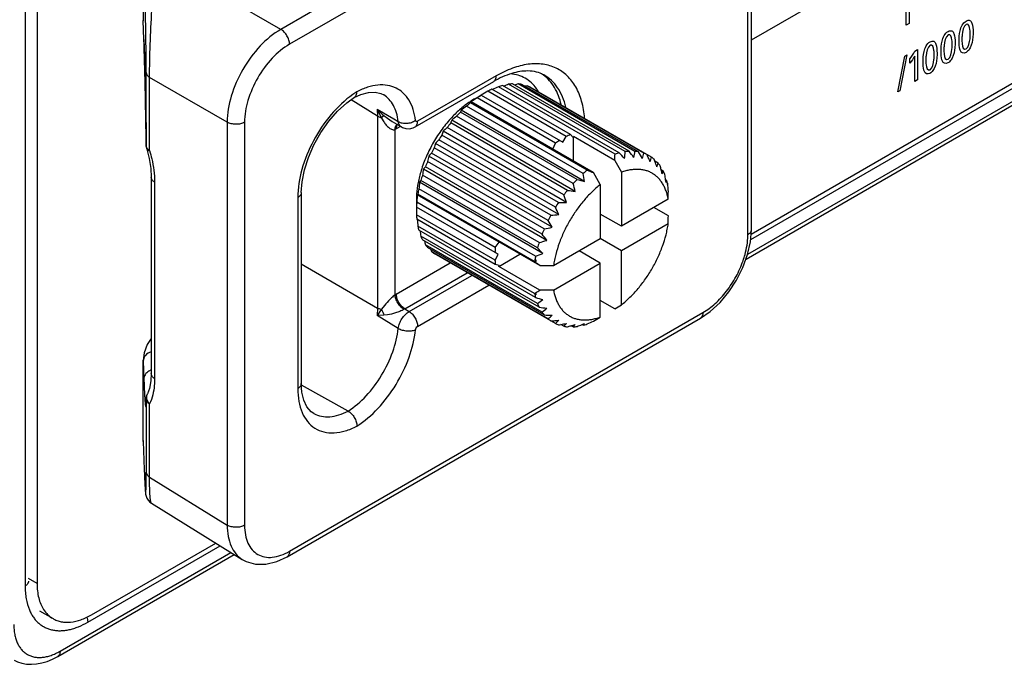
# Model space of a CAD drawing. Header units: inches. Extents: x 0 to 34, y 0 to 22.
# Tile 12 of 128: x 2.2 to 3.1, y 14.4 to 15. Entities that reach past the tile are written whole.
import ezdxf

# ---------------------------------------------------------------- set-up
doc = ezdxf.new("R2010")
doc.units = ezdxf.units.IN
doc.header["$LTSCALE"] = 1.87
doc.header["$MEASUREMENT"] = 0
doc.layers.get('0').update_dxf_attribs({"linetype": 'CONTINUOUS'})
doc.layers.add('02___PRT_ALL_AXES', color=7, linetype='CONTINUOUS')

msp = doc.modelspace()

# ---------------------------------------------------------------- linework, layer by layer
at = {"color": 7, "linetype": 'CONTINUOUS'}
for p, q in [((2.18862, 16.43477), (2.18862, 14.46478)), ((2.89253, 14.7881), (3.71594, 15.26353)), ((2.89087, 14.78334), (3.71408, 15.25866)), ((2.84034, 15.2395), (2.43772, 15.00704)), ((2.89541, 14.80249), (3.64397, 15.2347)), ((2.84884, 15.22496), (2.44622, 14.99249)), ((2.89614, 14.81191), (2.89614, 15.20447)), ((2.89268, 14.80708), (2.89268, 15.19965)), ((2.89614, 14.9968), (3.12197, 15.12719)), ((2.30369, 15.0936), (2.30369, 15.01558)), ((2.43772, 15.00704), (2.31633, 15.07713)), ((2.30367, 15.01648), (2.30369, 15.0153)), ((2.30434, 14.99746), (2.30369, 15.01558)), ((2.30434, 14.99718), (2.30369, 15.0153)), ((2.30434, 14.99718), (2.30434, 14.99746)), ((2.30659, 14.8935), (2.30659, 14.9649)), ((2.38553, 14.91664), (2.30991, 14.96031)), ((2.30991, 14.88891), (2.30991, 14.96031)), ((2.56853, 14.9121), (2.64508, 14.9563)), ((2.64753, 14.9617), (2.57099, 14.91751)), ((2.77326, 14.88793), (2.6596, 14.95355)), ((2.77699, 14.8883), (2.66334, 14.95392)), ((2.78266, 14.88824), (2.66901, 14.95386)), ((2.78611, 14.88779), (2.67246, 14.95341)), ((2.53794, 14.94323), (2.53786, 14.94328)), ((2.62665, 14.9395), (2.63286, 14.94308)), ((2.63285, 14.94307), (2.71256, 14.89705)), ((2.71574, 14.90256), (2.63929, 14.9467)), ((2.71978, 14.90453), (2.64333, 14.94867)), ((2.76327, 14.88552), (2.64961, 14.95115)), ((2.7672, 14.8867), (2.65355, 14.95233)), ((2.79126, 14.88644), (2.67761, 14.95206)), ((2.79884, 14.88259), (2.68068, 14.95081)), ((2.5019, 14.93548), (2.50951, 14.94099)), ((2.53205, 14.92253), (2.50614, 14.93855)), ((2.62299, 14.93649), (2.62261, 14.93556)), ((2.73627, 14.86993), (2.62261, 14.93556)), ((2.7027, 14.89046), (2.62299, 14.93649)), ((2.70535, 14.89619), (2.6289, 14.94033)), ((2.53168, 14.92934), (2.53205, 14.92253)), ((2.53168, 14.92934), (2.54785, 14.91983)), ((2.53168, 14.92934), (2.53547, 14.9211)), ((2.61337, 14.92827), (2.61262, 14.92643)), ((2.72628, 14.8608), (2.61262, 14.92643)), ((2.73355, 14.85888), (2.61337, 14.92827)), ((2.73233, 14.86657), (2.61868, 14.93219)), ((2.38553, 14.91664), (2.38553, 14.52408)), ((2.40238, 14.91656), (2.40238, 14.52399)), ((2.53205, 14.92253), (2.53205, 14.73561)), ((2.53547, 14.9211), (2.53819, 14.92311)), ((2.53547, 14.9211), (2.53743, 14.91788)), ((2.53819, 14.92311), (2.54149, 14.92042)), ((2.54149, 14.92042), (2.54629, 14.91718)), ((2.54629, 14.91717), (2.55058, 14.91468)), ((2.54785, 14.91983), (2.55212, 14.91732)), ((2.54785, 14.91983), (2.55212, 14.91732)), ((2.55058, 14.91468), (2.55521, 14.91198)), ((2.71687, 14.85025), (2.60321, 14.91587)), ((2.72441, 14.84923), (2.60424, 14.91862)), ((2.72254, 14.85686), (2.60889, 14.92248)), ((2.46996, 14.89465), (2.47665, 14.9065)), ((2.5489, 14.90954), (2.5489, 14.74842)), ((2.55421, 14.91256), (2.5502, 14.91025)), ((2.71598, 14.8384), (2.5958, 14.90778)), ((2.71342, 14.84582), (2.59977, 14.91144)), ((2.70846, 14.82664), (2.58828, 14.89602)), ((2.7052, 14.83371), (2.59154, 14.89934)), ((2.70827, 14.83852), (2.59462, 14.90415)), ((2.7027, 14.89046), (2.70535, 14.89619)), ((2.71256, 14.89705), (2.71574, 14.90256)), ((2.71978, 14.90453), (2.72242, 14.90185)), ((2.72242, 14.90185), (2.7229, 14.90253)), ((2.76295, 14.87941), (2.7229, 14.90253)), ((2.7229, 14.87865), (2.7229, 14.90253)), ((2.30659, 14.8935), (2.30659, 14.89352)), ((2.30771, 14.89075), (2.30708, 14.8917)), ((2.30828, 14.89013), (2.30771, 14.89075)), ((2.30991, 14.88891), (2.30828, 14.89013)), ((2.69807, 14.82085), (2.58441, 14.88647)), ((2.7007, 14.82592), (2.58704, 14.89154)), ((2.74226, 14.86747), (2.70222, 14.89059)), ((2.70222, 14.89059), (2.7027, 14.89046)), ((2.69433, 14.81274), (2.58067, 14.87837)), ((2.70203, 14.81424), (2.58186, 14.88363)), ((2.76295, 14.87941), (2.76957, 14.86782)), ((2.80521, 14.87676), (2.80217, 14.87852)), ((2.69686, 14.80152), (2.57669, 14.87091)), ((2.69221, 14.80754), (2.57856, 14.87316)), ((2.74889, 14.85588), (2.74226, 14.86747)), ((2.76957, 14.86782), (2.76957, 14.81524)), ((2.81021, 14.86912), (2.80826, 14.87025)), ((2.31144, 14.8631), (2.31144, 14.67173)), ((2.31475, 14.85836), (2.31475, 14.66699)), ((2.57412, 14.85974), (2.5729, 14.85817)), ((2.69308, 14.78878), (2.5729, 14.85817)), ((2.68778, 14.79412), (2.57412, 14.85974)), ((2.68933, 14.79933), (2.57567, 14.86495)), ((2.81373, 14.85985), (2.81259, 14.8605)), ((2.81297, 14.85801), (2.81373, 14.85985)), ((2.81437, 14.85724), (2.81436, 14.85661)), ((2.45767, 14.84806), (2.45767, 14.66199)), ((2.68581, 14.78599), (2.57215, 14.85162)), ((2.74889, 14.85588), (2.74889, 14.80329)), ((2.45421, 14.84324), (2.45421, 14.65717)), ((2.56982, 14.84106), (2.56982, 14.8339)), ((2.64666, 14.79455), (2.57021, 14.83869)), ((2.57121, 14.84653), (2.5706, 14.84573)), ((2.6503, 14.79971), (2.5706, 14.84573)), ((2.68487, 14.7809), (2.57121, 14.84653)), ((2.81511, 14.84153), (2.76957, 14.81524)), ((2.64635, 14.78971), (2.5699, 14.83385)), ((2.81521, 14.82536), (2.80116, 14.83347)), ((2.64635, 14.78236), (2.5699, 14.82651)), ((2.64666, 14.77789), (2.57021, 14.82203)), ((2.76957, 14.81524), (2.74889, 14.82718)), ((2.68487, 14.74973), (2.57121, 14.81535)), ((2.68581, 14.74573), (2.57215, 14.81135)), ((2.81511, 14.81765), (2.76957, 14.79135)), ((2.89523, 14.80024), (2.89614, 14.81191)), ((2.68778, 14.73987), (2.57412, 14.8055)), ((2.68933, 14.73645), (2.57567, 14.80208)), ((2.64666, 14.79455), (2.6503, 14.79971)), ((2.69, 14.77694), (2.64996, 14.80006)), ((2.6503, 14.79971), (2.64996, 14.80006)), ((2.70335, 14.777), (2.74889, 14.80329)), ((2.76957, 14.79135), (2.74889, 14.8033)), ((2.69221, 14.73157), (2.57856, 14.7972)), ((2.69433, 14.72881), (2.58067, 14.79443)), ((2.69807, 14.72503), (2.58441, 14.79065)), ((2.64953, 14.78788), (2.64635, 14.78971)), ((2.74889, 14.77941), (2.72821, 14.79135)), ((2.76957, 14.73877), (2.76957, 14.79135)), ((2.7052, 14.72039), (2.58704, 14.78861)), ((2.64635, 14.78236), (2.64953, 14.78788)), ((2.64996, 14.77618), (2.67064, 14.78812)), ((2.68487, 14.7809), (2.68582, 14.78017)), ((2.68624, 14.78264), (2.68516, 14.78263)), ((2.45767, 14.77855), (2.53205, 14.73561)), ((2.5502, 14.74923), (2.60273, 14.77956)), ((2.6503, 14.77694), (2.64666, 14.77789)), ((2.64996, 14.77618), (2.6503, 14.77694)), ((2.69, 14.75306), (2.64996, 14.77618)), ((2.69, 14.77694), (2.70335, 14.777)), ((2.70335, 14.75312), (2.74889, 14.77941)), ((2.74889, 14.72683), (2.74889, 14.77941)), ((2.55841, 14.73485), (2.61928, 14.77)), ((2.56278, 14.73212), (2.62383, 14.76737)), ((2.57099, 14.71774), (2.64038, 14.75781)), ((2.70335, 14.75312), (2.69, 14.75306)), ((2.68516, 14.74834), (2.68624, 14.74835)), ((2.76295, 14.73483), (2.74889, 14.74295)), ((2.53205, 14.73561), (2.53168, 14.7284)), ((2.53547, 14.73419), (2.53168, 14.7284)), ((2.53743, 14.73658), (2.53547, 14.73419)), ((2.55841, 14.73485), (2.56278, 14.73212)), ((2.44377, 14.49328), (2.84639, 14.72575)), ((2.44622, 14.49869), (2.84884, 14.73115)), ((2.53819, 14.72861), (2.53168, 14.7284)), ((2.55212, 14.71581), (2.53168, 14.7284)), ((2.54149, 14.729), (2.53819, 14.72861)), ((2.71342, 14.71779), (2.71039, 14.71954)), ((2.72254, 14.71728), (2.72059, 14.71841)), ((2.73233, 14.71887), (2.7312, 14.71953)), ((2.73233, 14.71887), (2.73355, 14.72044)), ((2.30367, 14.60663), (2.30367, 14.68465)), ((2.30367, 14.68462), (2.30369, 14.68376)), ((2.30369, 14.68376), (2.30434, 14.66628)), ((2.30369, 14.60573), (2.30369, 14.68376)), ((2.31139, 14.67527), (2.30913, 14.67416)), ((2.50331, 14.63517), (2.45777, 14.6605)), ((2.30643, 14.64252), (2.30659, 14.64684)), ((2.30659, 14.64726), (2.30659, 14.57544)), ((2.3077, 14.65198), (2.30771, 14.65199)), ((2.30815, 14.6436), (2.30991, 14.64224)), ((2.30991, 14.57084), (2.30991, 14.64224)), ((2.46994, 14.63278), (2.47002, 14.63273)), ((2.30367, 14.60663), (2.30369, 14.60545)), ((2.30369, 14.60573), (2.30467, 14.57843)), ((2.30369, 14.60545), (2.30467, 14.57815)), ((2.30467, 14.57843), (2.30467, 14.57815)), ((2.30467, 14.57815), (2.30483, 14.57388)), ((2.30991, 14.57084), (2.38553, 14.52408)), ((2.31165, 14.54542), (2.40012, 14.49071)), ((2.24957, 14.42959), (2.37854, 14.50405)), ((2.22035, 14.39619), (2.39236, 14.49551)), ((2.22268, 14.40134), (2.38918, 14.49748))]:
    msp.add_line(p, q, dxfattribs=at)
at = {"color": 40, "linetype": 'CONTINUOUS'}
for p, q in [((3.04984, 15.04213), (3.04984, 15.01267)), ((3.04701, 15.01103), (3.04701, 15.03585)), ((3.04984, 15.01267), (3.04701, 15.01103)), ((3.04757, 14.98217), (3.04071, 14.94718)), ((3.04566, 14.98107), (3.04757, 14.98217)), ((3.05541, 14.98581), (3.05803, 14.98732)), ((3.05803, 14.98732), (3.05803, 14.95786)), ((3.03877, 14.94606), (3.04566, 14.98107)), ((3.05046, 14.97406), (3.05046, 14.97831)), ((3.0552, 14.95623), (3.0552, 14.98105)), ((3.05803, 14.95786), (3.0552, 14.95623)), ((3.04071, 14.94718), (3.03877, 14.94606))]:
    msp.add_line(p, q, dxfattribs=at)
at = {"color": 7, "linetype": 'CONTINUOUS'}
for points in [[(2.30434, 14.99718), (2.30486, 14.98125), (2.30537, 14.96235), (2.30581, 14.94297), (2.30615, 14.92483), (2.30641, 14.90816), (2.30659, 14.89352)], [(2.5092, 14.94081), (2.51569, 14.94366), (2.52297, 14.94558), (2.52954, 14.94589), (2.53522, 14.94461), (2.53793, 14.94323)], [(2.47665, 14.9065), (2.48441, 14.91751), (2.49294, 14.92728), (2.5019, 14.93548)], [(2.5552, 14.91199), (2.55618, 14.91147), (2.55954, 14.91042), (2.56311, 14.91031), (2.56669, 14.91121), (2.56853, 14.9121)], [(2.30709, 14.89024), (2.30937, 14.8814), (2.31097, 14.87157), (2.31144, 14.8631)], [(2.45767, 14.84806), (2.4584, 14.85849), (2.4607, 14.87018), (2.46459, 14.88239), (2.46996, 14.89465)], [(2.88784, 14.77498), (2.89242, 14.7876), (2.89523, 14.80024)], [(2.84639, 14.72575), (2.85599, 14.73232), (2.86553, 14.74107), (2.87418, 14.75133), (2.8817, 14.76276), (2.88784, 14.77498)], [(2.31144, 14.70585), (2.30751, 14.70003), (2.30452, 14.69196), (2.30367, 14.68461)], [(2.31144, 14.67172), (2.31105, 14.6646), (2.30967, 14.65736), (2.30771, 14.652)], [(2.47002, 14.63273), (2.46719, 14.63463), (2.46309, 14.63932), (2.46006, 14.64575), (2.45821, 14.65378), (2.45767, 14.66199)], [(2.3066, 14.64729), (2.30654, 14.64536), (2.3065, 14.64435), (2.30646, 14.6435), (2.30642, 14.64283), (2.30639, 14.64233), (2.30636, 14.64202), (2.30635, 14.64194)], [(2.30483, 14.57388), (2.30493, 14.57155), (2.30502, 14.56938), (2.30511, 14.56738), (2.30519, 14.56553), (2.30528, 14.56384), (2.30536, 14.5623), (2.30544, 14.5609), (2.30552, 14.55964), (2.3056, 14.55851), (2.30567, 14.55751), (2.30575, 14.5566), (2.30583, 14.55579), (2.30592, 14.55503), (2.30602, 14.55428), (2.30618, 14.5534), (2.30649, 14.55218), (2.30714, 14.55048), (2.30834, 14.54847), (2.31023, 14.54645), (2.31165, 14.54542)], [(2.40007, 14.49074), (2.40382, 14.48874), (2.41303, 14.48608), (2.42317, 14.48602), (2.43386, 14.48862), (2.44377, 14.49328)], [(2.17808, 14.39256), (2.18126, 14.39106), (2.18549, 14.38966), (2.19004, 14.38881), (2.19482, 14.38854), (2.1998, 14.38888), (2.20493, 14.38984), (2.21016, 14.39142), (2.21545, 14.39362), (2.22035, 14.39619)]]:
    msp.add_lwpolyline(points, dxfattribs=at)
for centre, radius, start, end in [((2.67147, 14.9326), 0.03715, 53.3037, 56.87238), ((2.82551, 14.51072), 0.47289, 110.53866, 111.17658), ((2.66603, 14.90767), 0.04633, 93.33701, 97.98322), ((2.811, 14.45191), 0.52165, 105.79507, 106.21968), ((2.66599, 14.91725), 0.03674, 79.86856, 85.29608), ((2.56, 14.8703), 0.09001, 122.36832, 125.48215), ((2.68626, 14.85886), 0.09965, 122.35842, 125.14814), ((2.82013, 14.61834), 0.37487, 118.84194, 119.96977), ((2.6758, 14.8768), 0.07886, 114.31392, 117.57318), ((2.82783, 14.56673), 0.42372, 114.87215, 115.74176), ((2.66899, 14.89372), 0.06061, 104.76654, 108.65058), ((2.7856, 14.37521), 0.58688, 100.60336, 100.81379), ((2.66708, 14.92193), 0.03192, 64.78154, 70.75013), ((2.65352, 14.92545), 0.04095, 30.36831, 35.9478), ((2.6991, 14.84207), 0.12079, 129.28961, 131.74463), ((2.66909, 14.86653), 0.08442, 123.3112, 123.87884), ((2.66617, 14.87109), 0.079, 120.01161, 123.35317), ((2.79596, 14.67756), 0.31138, 123.10432, 123.7435), ((2.80554, 14.66289), 0.3289, 122.89095, 123.10624), ((2.81488, 14.64841), 0.34614, 122.50145, 122.8885), ((2.5913, 14.98506), 0.0816, 223.06184, 229.39439), ((2.71218, 14.82838), 0.13973, 135.43665, 137.66558), ((2.78273, 14.70523), 0.28005, 125.86056, 127.21047), ((2.72297, 14.81912), 0.15396, 141.06362, 143.15409), ((2.65046, 14.89987), 0.04988, 157.91953, 161.28624), ((2.75343, 14.74381), 0.22982, 128.97257, 130.47956), ((2.53831, 14.93082), 0.02377, 296.45463, 300.03332), ((2.67653, 14.87943), 0.08556, 160.64574, 163.2062), ((2.71962, 14.7776), 0.17966, 131.84615, 133.5658), ((2.71081, 14.85965), 0.12782, 163.46632, 165.55019), ((2.68379, 14.8054), 0.13166, 134.47878, 136.50163), ((2.7291, 14.81475), 0.16149, 146.38541, 148.41148), ((2.76271, 14.81472), 0.09965, 122.35842, 125.14814), ((2.75225, 14.83266), 0.07886, 114.31392, 117.57318), ((2.31846, 14.89365), 0.01187, 180.66076, 196.69253), ((2.64869, 14.82618), 0.08813, 136.82959, 139.31511), ((2.72885, 14.81483), 0.16123, 151.5869, 153.61623), ((2.44017, 14.89953), 0.3234, 356.43312, 357.51764), ((2.78235, 14.82911), 0.05955, 104.73209, 108.68504), ((1.8628, 13.9821), 1.27916, 44.66951, 45.00627), ((2.50297, 14.91558), 0.27169, 352.76758, 354.15906), ((2.77961, 14.84281), 0.04557, 93.29792, 98.02231), ((2.06604, 14.33447), 0.90121, 37.43487, 37.91845), ((2.56235, 14.92294), 0.22303, 349.49615, 351.04912), ((2.77971, 14.85207), 0.03628, 79.83446, 85.33018), ((2.16807, 14.51264), 0.72299, 30.647, 31.25754), ((2.62057, 14.92217), 0.17439, 346.40672, 348.17848), ((2.7808, 14.85644), 0.03177, 64.76744, 70.76423), ((2.72154, 14.81811), 0.15322, 156.84098, 158.94156), ((2.75137, 14.84264), 0.17439, 166.40672, 168.17848), ((2.20654, 14.61013), 0.64896, 24.79147, 25.07645), ((2.25841, 14.63409), 0.59184, 24.34989, 24.79169), ((2.67507, 14.91448), 0.12782, 343.46632, 345.55019), ((2.78063, 14.85637), 0.03192, 49.25605, 55.22483), ((2.24785, 14.68563), 0.58693, 19.18649, 19.39679), ((2.2945, 14.70183), 0.53755, 18.58231, 19.18911), ((2.72329, 14.90149), 0.08556, 340.64574, 343.2062), ((2.77712, 14.85309), 0.03673, 34.70915, 40.13711), ((2.79599, 14.83025), 0.22303, 169.49615, 171.04912), ((2.6172, 14.83929), 0.05138, 138.76146, 142.02902), ((2.81189, 14.77746), 0.11946, 129.27594, 131.75831), ((2.29239, 14.7931), 0.44603, 8.48076, 9.48094), ((3.6881, 17.17758), 2.49624, 247.58544, 247.73424), ((2.30159, 14.74599), 0.52168, 13.78031, 14.20478), ((2.34904, 14.75762), 0.47283, 13.29792, 13.781), ((2.76297, 14.88513), 0.04988, 337.91953, 341.28624), ((2.76881, 14.84833), 0.04633, 22.02075, 26.66746), ((2.84244, 14.82397), 0.27169, 172.76758, 174.15906), ((2.70774, 14.82287), 0.13861, 162.32579, 164.57267), ((2.82503, 14.76352), 0.13862, 135.42773, 137.6745), ((2.24948, 14.73695), 0.48802, 13.30159, 14.22339), ((3.05737, 16.09601), 1.27881, 254.995, 255.33187), ((2.34527, 14.78796), 0.47292, 8.82315, 9.46093), ((2.39284, 14.79541), 0.42477, 8.47428, 8.81443), ((2.75636, 14.84419), 0.05947, 12.67372, 15.26634), ((2.75835, 14.84465), 0.05742, 12.05438, 12.65782), ((2.75087, 14.84301), 0.06508, 11.37741, 12.0925), ((2.68909, 14.82728), 0.11944, 168.24232, 170.72486), ((2.83605, 14.75394), 0.15322, 141.0586, 143.15911), ((2.84099, 15.74272), 0.90106, 262.08259, 262.56625), ((2.75474, 14.84308), 0.06114, 12.03098, 12.79132), ((2.75312, 14.84274), 0.06279, 10.91253, 12.0273), ((2.36998, 14.81597), 0.44648, 4.96706, 5.12499), ((2.40318, 14.81881), 0.41315, 4.22307, 4.97241), ((0.17918, 14.87975), 2.6362, 359.16932, 359.3369), ((2.65018, 14.841), 0.08036, 176.67533, 179.95514), ((2.66806, 14.82985), 0.09825, 174.83335, 177.66259), ((2.65456, 14.84077), 0.08474, 176.12313, 176.68823), ((2.91247, 14.82375), 0.34258, 177.10716, 177.49953), ((2.8988, 14.82444), 0.3289, 176.89265, 177.1067), ((2.87663, 14.82568), 0.30669, 176.25061, 176.89949), ((2.84254, 14.74926), 0.16123, 146.38379, 148.4131), ((2.72413, 15.56126), 0.72291, 268.74322, 269.35382), ((2.20748, 14.66749), 0.53645, 18.57808, 19.41622), ((2.9332, 14.83396), 0.36338, 180.00933, 181.17506), ((2.16134, 14.57903), 0.60053, 24.34956, 25.09293), ((2.6474, 14.82976), 0.07757, 182.40179, 185.71513), ((2.98225, 14.85231), 0.4127, 184.24611, 185.13884), ((2.84273, 14.74908), 0.16148, 151.58852, 153.61461), ((2.10133, 14.45848), 0.69815, 30.63614, 31.2684), ((2.6474, 15.44502), 0.62139, 274.92003, 275.63845), ((0.17918, 14.85587), 2.6362, 359.16932, 359.3369), ((2.62959, 14.82703), 0.05954, 191.31774, 195.27114), ((3.03075, 14.88165), 0.46294, 188.81627, 189.46781), ((2.83588, 14.75221), 0.15395, 156.846, 158.93653), ((2.59232, 15.35796), 0.55467, 280.59772, 281.40832), ((2.61637, 14.82255), 0.04556, 201.98166, 206.70655), ((3.08429, 14.92521), 0.52168, 193.78031, 194.20478), ((2.82246, 14.75693), 0.13972, 162.33471, 164.56375), ((2.5521, 15.28455), 0.50425, 285.79133, 286.68345), ((2.00626, 14.27301), 0.86963, 37.42609, 37.92723), ((2.8334, 14.80709), 0.05928, 358.84491, 359.99385), ((2.60839, 14.81784), 0.03628, 214.67506, 220.17121), ((3.13802, 14.98557), 0.58693, 199.18649, 199.39679), ((2.60515, 14.81471), 0.03177, 229.24196, 235.23892), ((2.74451, 14.78571), 0.09825, 174.83335, 177.66259), ((1.81566, 13.92162), 1.23363, 44.66329, 45.01249), ((2.72385, 14.78562), 0.07757, 182.40179, 185.71513), ((2.79153, 14.76353), 0.10807, 169.81991, 170.7488), ((2.80426, 14.76137), 0.12098, 168.25696, 169.8782), ((2.52425, 15.21731), 0.46058, 290.53447, 291.50306), ((2.80025, 14.76212), 0.11584, 169.79639, 171.03612), ((1.24867, 12.91449), 2.35503, 52.26411, 52.39248), ((2.51055, 15.02358), 0.32462, 302.67794, 303.55807), ((2.56337, 14.72644), 0.02632, 120.02628, 123.37194), ((2.49674, 15.04505), 0.35015, 302.4984, 302.68411), ((2.7443, 14.76167), 0.06063, 191.36648, 192.70641), ((2.74293, 14.76132), 0.05921, 192.66157, 195.26531), ((3.00524, 15.93693), 1.23329, 254.98879, 255.33808), ((2.74642, 14.76201), 0.06172, 190.90186, 192.78922), ((2.52372, 14.96684), 0.28005, 305.86056, 307.21047), ((2.56573, 14.72263), 0.01424, 120.94479, 124.32307), ((2.73072, 14.75724), 0.04633, 202.02075, 206.66746), ((2.80923, 15.59763), 0.86949, 262.07381, 262.57503), ((2.54767, 14.91025), 0.22982, 308.97257, 310.47956), ((1.4189, 17.00207), 2.63569, 300.65997, 300.82756), ((2.72241, 14.75249), 0.03673, 214.70915, 220.13711), ((2.70977, 15.42671), 0.69807, 268.73235, 269.36469), ((2.57821, 14.85886), 0.17966, 311.84615, 313.5658), ((2.7189, 14.74921), 0.03192, 229.25605, 235.22483), ((2.645, 15.36948), 0.64888, 274.924, 275.20934), ((2.65132, 15.30066), 0.57977, 275.20456, 275.6552), ((2.61295, 14.81433), 0.13166, 314.47878, 316.50163), ((2.56331, 15.09335), 0.41141, 294.85933, 295.78318), ((1.39821, 16.99013), 2.63569, 300.65997, 300.82756), ((2.71874, 14.74913), 0.03177, 244.76744, 250.76423), ((2.60028, 15.29599), 0.58688, 280.60336, 280.81379), ((2.6121, 15.23465), 0.52441, 280.80359, 281.42547), ((2.64915, 14.77809), 0.08813, 316.82959, 319.31511), ((2.71983, 14.7535), 0.03628, 259.83446, 265.33018), ((2.57488, 15.21929), 0.52165, 285.79507, 286.21968), ((2.58853, 15.17238), 0.4728, 286.21899, 286.70199), ((2.6839, 14.75115), 0.05138, 318.76146, 322.02902), ((2.71992, 14.76277), 0.04557, 273.29792, 278.02231), ((2.56393, 15.15115), 0.46291, 290.53178, 291.18346), ((2.5777, 15.11556), 0.42475, 291.1853, 291.52536), ((2.7176, 14.77495), 0.05798, 284.71733, 286.2907), ((2.71676, 14.77785), 0.061, 286.28894, 288.65241)]:
    msp.add_arc(centre, radius, start, end, dxfattribs=at)
for points, knots in [([(2.30991, 14.96031), (2.30988, 14.97099), (2.31039, 14.99276), (2.31188, 15.02413), (2.31384, 15.05239), (2.31545, 15.06957), (2.31633, 15.07713)], [0, 0, 0, 0, 0.273943, 0.558031, 0.80491, 1, 1, 1, 1]), ([(2.30659, 14.9649), (2.30659, 14.97444), (2.30642, 14.99367), (2.30584, 15.02779), (2.30522, 15.05236), (2.30467, 15.06726)], [0, 0, 0, 0, 0.279697, 0.563256, 1, 1, 1, 1]), ([(2.43772, 15.00704), (2.4303, 15.00277), (2.41624, 14.99099), (2.39986, 14.96863), (2.38869, 14.94326), (2.38551, 14.9252), (2.38553, 14.91664)], [0, 0, 0, 0, 0.237303, 0.500002, 0.7627, 1, 1, 1, 1]), ([(2.44622, 14.99249), (2.44622, 14.99387), (2.44569, 14.9968), (2.44387, 15.00089), (2.4412, 15.00449), (2.43892, 15.00637), (2.43772, 15.00704)], [0, 0, 0, 0, 0.237772, 0.501108, 0.76384, 1, 1, 1, 1]), ([(2.30659, 14.8935), (2.30638, 14.91313), (2.30579, 14.94778), (2.30488, 14.98244), (2.30434, 14.99746)], [0, 0, 0, 0, 0.566304, 1, 1, 1, 1]), ([(2.44622, 14.99249), (2.43999, 14.98889), (2.42822, 14.97898), (2.41447, 14.9602), (2.40507, 14.9389), (2.40238, 14.92374), (2.40238, 14.91656)], [0, 0, 0, 0, 0.23722, 0.500002, 0.762783, 1, 1, 1, 1]), ([(2.73367, 14.92062), (2.73321, 14.92618), (2.73147, 14.93669), (2.72579, 14.9509), (2.71726, 14.96218), (2.7061, 14.96995), (2.69285, 14.97375), (2.67821, 14.97354), (2.6627, 14.96949), (2.6526, 14.96463), (2.64753, 14.9617)], [0, 0, 0, 0, 0.139811, 0.265573, 0.380325, 0.489693, 0.600864, 0.720481, 0.85293, 1, 1, 1, 1]), ([(2.30659, 14.9649), (2.30663, 14.96402), (2.30742, 14.96209), (2.30899, 14.96085), (2.30991, 14.96031)], [0, 0, 0, 0, 0.451391, 1, 1, 1, 1]), ([(2.6784, 14.9665), (2.67312, 14.96657), (2.66138, 14.96449), (2.65066, 14.95952), (2.64508, 14.9563)], [0, 0, 0, 0, 0.450572, 1, 1, 1, 1]), ([(2.68668, 14.94949), (2.68379, 14.95346), (2.67633, 14.96041), (2.66655, 14.96326), (2.66165, 14.96371)], [0, 0, 0, 0, 0.499523, 1, 1, 1, 1]), ([(2.6939, 14.96266), (2.69166, 14.96389), (2.68659, 14.96584), (2.68121, 14.96647), (2.6784, 14.9665)], [0, 0, 0, 0, 0.477177, 1, 1, 1, 1]), ([(2.71084, 14.93374), (2.70949, 14.93957), (2.70641, 14.94793), (2.69973, 14.95715), (2.69577, 14.96082), (2.69367, 14.96238)], [0, 0, 0, 0, 0.527795, 0.7688, 1, 1, 1, 1]), ([(2.71541, 14.93111), (2.7146, 14.93462), (2.71252, 14.94129), (2.70778, 14.95025), (2.70159, 14.95755), (2.69655, 14.96121), (2.6939, 14.96266)], [0, 0, 0, 0, 0.275428, 0.530102, 0.769128, 1, 1, 1, 1]), ([(2.56891, 14.91842), (2.56849, 14.922), (2.56711, 14.92878), (2.56315, 14.93791), (2.55743, 14.9452), (2.5501, 14.9503), (2.54147, 14.95296), (2.53193, 14.95314), (2.5218, 14.95092), (2.51516, 14.94806), (2.51181, 14.94632)], [0, 0, 0, 0, 0.138935, 0.264722, 0.380376, 0.491069, 0.603276, 0.723058, 0.85463, 1, 1, 1, 1]), ([(2.64508, 14.9563), (2.64588, 14.95676), (2.64725, 14.95848), (2.64753, 14.96058), (2.64753, 14.9617)], [0, 0, 0, 0, 0.449177, 1, 1, 1, 1]), ([(2.50775, 14.94359), (2.49998, 14.93806), (2.48551, 14.92419), (2.46869, 14.89919), (2.45739, 14.87168), (2.45421, 14.85239), (2.45421, 14.84324)], [0, 0, 0, 0, 0.244038, 0.506801, 0.765912, 1, 1, 1, 1]), ([(2.50951, 14.94099), (2.51027, 14.94148), (2.51155, 14.94319), (2.51181, 14.94522), (2.51181, 14.94632)], [0, 0, 0, 0, 0.450031, 1, 1, 1, 1]), ([(2.55212, 14.91732), (2.55177, 14.92016), (2.5507, 14.92556), (2.54774, 14.93291), (2.54352, 14.93896), (2.53987, 14.94202), (2.53794, 14.94323)], [0, 0, 0, 0, 0.281484, 0.538395, 0.775249, 1, 1, 1, 1]), ([(2.62204, 14.93661), (2.61889, 14.9345), (2.61268, 14.92971), (2.60706, 14.92426), (2.60432, 14.92132)], [0, 0, 0, 0, 0.48555, 1, 1, 1, 1]), ([(2.40238, 14.91656), (2.40118, 14.91586), (2.39839, 14.91486), (2.39393, 14.91439), (2.38948, 14.9149), (2.38671, 14.91594), (2.38553, 14.91664)], [0, 0, 0, 0, 0.237777, 0.501114, 0.763843, 1, 1, 1, 1]), ([(2.53205, 14.92253), (2.5323, 14.92238), (2.53339, 14.92178), (2.53456, 14.92135), (2.53547, 14.9211)], [0, 0, 0, 0, 0.236018, 1, 1, 1, 1]), ([(2.53743, 14.91788), (2.53817, 14.91673), (2.53971, 14.91454), (2.54194, 14.91208), (2.54394, 14.91051), (2.54552, 14.90962), (2.54721, 14.90916), (2.54838, 14.90933), (2.5489, 14.90955)], [0, 0, 0, 0, 0.271375, 0.531541, 0.655992, 0.775308, 0.888966, 1, 1, 1, 1]), ([(2.5489, 14.90955), (2.54893, 14.91005), (2.54914, 14.91184), (2.54993, 14.91362), (2.55087, 14.91451)], [0, 0, 0, 0, 0.281839, 1, 1, 1, 1]), ([(2.55126, 14.91433), (2.55108, 14.91407), (2.55041, 14.91281), (2.5502, 14.91135), (2.5502, 14.91025)], [0, 0, 0, 0, 0.225065, 1, 1, 1, 1]), ([(2.55212, 14.91732), (2.55329, 14.91661), (2.55607, 14.91563), (2.56054, 14.91538), (2.56501, 14.91624), (2.56775, 14.91757), (2.56891, 14.91842)], [0, 0, 0, 0, 0.232342, 0.490979, 0.75459, 1, 1, 1, 1]), ([(2.5552, 14.91199), (2.55436, 14.91248), (2.55285, 14.91411), (2.55227, 14.9162), (2.55212, 14.91732)], [0, 0, 0, 0, 0.463311, 1, 1, 1, 1]), ([(2.56854, 14.9121), (2.56934, 14.91256), (2.57071, 14.91429), (2.57099, 14.91638), (2.57099, 14.91751)], [0, 0, 0, 0, 0.449177, 1, 1, 1, 1]), ([(2.57099, 14.91751), (2.57058, 14.91728), (2.56978, 14.91706), (2.56906, 14.91772), (2.56894, 14.91817), (2.56891, 14.91842)], [0, 0, 0, 0, 0.508131, 0.734077, 1, 1, 1, 1]), ([(2.60432, 14.92132), (2.60093, 14.91769), (2.59451, 14.90992), (2.58623, 14.89721), (2.57937, 14.88369), (2.57584, 14.87425), (2.57439, 14.8695)], [0, 0, 0, 0, 0.246968, 0.499999, 0.753028, 1, 1, 1, 1]), ([(2.30708, 14.8917), (2.30701, 14.89185), (2.30675, 14.89242), (2.30661, 14.89304), (2.30659, 14.8935)], [0, 0, 0, 0, 0.259077, 1, 1, 1, 1]), ([(2.30709, 14.89024), (2.30721, 14.88984), (2.30818, 14.88912), (2.30925, 14.88889), (2.30991, 14.88891)], [0, 0, 0, 0, 0.386063, 1, 1, 1, 1]), ([(2.30991, 14.88891), (2.31069, 14.88629), (2.31335, 14.87632), (2.31475, 14.86596), (2.31475, 14.85836)], [0, 0, 0, 0, 0.264338, 1, 1, 1, 1]), ([(2.57439, 14.8695), (2.57322, 14.86565), (2.57131, 14.85805), (2.57026, 14.85028), (2.57001, 14.8465)], [0, 0, 0, 0, 0.514372, 1, 1, 1, 1]), ([(2.81511, 14.84153), (2.81486, 14.84297), (2.81425, 14.84576), (2.81301, 14.84978), (2.81146, 14.8535), (2.80961, 14.85691), (2.80747, 14.85998), (2.80506, 14.86269), (2.80238, 14.86503), (2.79945, 14.86699), (2.79629, 14.86855), (2.79293, 14.8697), (2.78937, 14.87043), (2.78564, 14.87074), (2.78177, 14.87064), (2.77777, 14.87012), (2.77367, 14.86919), (2.77094, 14.86832), (2.76957, 14.86782)], [0, 0, 0, 0, 0.071022, 0.139087, 0.204293, 0.266894, 0.327269, 0.385877, 0.443252, 0.49999, 0.556728, 0.614104, 0.672715, 0.733091, 0.795696, 0.860905, 0.928974, 1, 1, 1, 1]), ([(2.31475, 14.85836), (2.31381, 14.85893), (2.3122, 14.8602), (2.31144, 14.8622), (2.31144, 14.8631)], [0, 0, 0, 0, 0.549343, 1, 1, 1, 1]), ([(2.45767, 14.84806), (2.45767, 14.84714), (2.45687, 14.84509), (2.45519, 14.8438), (2.45421, 14.84324)], [0, 0, 0, 0, 0.44918, 1, 1, 1, 1]), ([(2.74889, 14.85588), (2.74747, 14.85475), (2.74465, 14.85239), (2.73914, 14.84726), (2.73256, 14.84015), (2.72535, 14.83075), (2.7189, 14.82061), (2.71334, 14.80995), (2.70881, 14.799), (2.70593, 14.78975), (2.70425, 14.78242), (2.70361, 14.77879), (2.70335, 14.777)], [0, 0, 0, 0, 0.058465, 0.118533, 0.242515, 0.370284, 0.500005, 0.629725, 0.757492, 0.881471, 0.941537, 1, 1, 1, 1]), ([(2.76957, 14.73877), (2.77099, 14.7399), (2.77381, 14.74226), (2.77932, 14.74739), (2.7859, 14.7545), (2.79311, 14.7639), (2.79956, 14.77404), (2.80512, 14.7847), (2.80965, 14.79565), (2.81253, 14.8049), (2.81421, 14.81223), (2.81485, 14.81585), (2.81511, 14.81765)], [0, 0, 0, 0, 0.058465, 0.118533, 0.242515, 0.370284, 0.500005, 0.629725, 0.757492, 0.881471, 0.941537, 1, 1, 1, 1]), ([(2.89268, 14.80708), (2.89365, 14.80765), (2.89533, 14.80893), (2.89613, 14.81099), (2.89613, 14.81191)], [0, 0, 0, 0, 0.55082, 1, 1, 1, 1]), ([(2.88798, 14.78157), (2.8887, 14.78364), (2.89116, 14.79153), (2.89254, 14.79981), (2.89266, 14.8059)], [0, 0, 0, 0, 0.264358, 1, 1, 1, 1]), ([(2.84884, 14.73115), (2.85312, 14.73363), (2.86147, 14.73994), (2.87232, 14.75185), (2.88148, 14.76591), (2.88612, 14.77626), (2.88798, 14.78157)], [0, 0, 0, 0, 0.228352, 0.478904, 0.740464, 1, 1, 1, 1]), ([(2.70335, 14.75312), (2.7036, 14.75168), (2.70421, 14.74888), (2.70545, 14.74487), (2.707, 14.74115), (2.70885, 14.73774), (2.71099, 14.73467), (2.7134, 14.73196), (2.71608, 14.72961), (2.71901, 14.72766), (2.72217, 14.7261), (2.72554, 14.72495), (2.72909, 14.72422), (2.73282, 14.7239), (2.73669, 14.72401), (2.74069, 14.72453), (2.74479, 14.72546), (2.74752, 14.72633), (2.74889, 14.72683)], [0, 0, 0, 0, 0.071022, 0.139087, 0.204293, 0.266894, 0.327268, 0.385877, 0.443251, 0.49999, 0.556728, 0.614104, 0.672714, 0.733091, 0.795696, 0.860905, 0.928974, 1, 1, 1, 1]), ([(2.5489, 14.74842), (2.54773, 14.74756), (2.54553, 14.74563), (2.54168, 14.74169), (2.53906, 14.73859), (2.53743, 14.73658)], [0, 0, 0, 0, 0.264385, 0.529131, 1, 1, 1, 1]), ([(2.5577, 14.73439), (2.55652, 14.73509), (2.55428, 14.73696), (2.55159, 14.74043), (2.54965, 14.74432), (2.54898, 14.7471), (2.5489, 14.74842)], [0, 0, 0, 0, 0.240516, 0.505469, 0.767469, 1, 1, 1, 1]), ([(2.55841, 14.73485), (2.55724, 14.73555), (2.55503, 14.73744), (2.55246, 14.741), (2.55071, 14.74502), (2.5502, 14.74788), (2.5502, 14.74923)], [0, 0, 0, 0, 0.238326, 0.501098, 0.763273, 1, 1, 1, 1]), ([(2.53547, 14.73419), (2.53516, 14.73427), (2.53398, 14.73464), (2.53283, 14.73514), (2.53205, 14.73561)], [0, 0, 0, 0, 0.263419, 1, 1, 1, 1]), ([(2.5577, 14.7344), (2.55648, 14.73356), (2.55374, 14.73225), (2.54833, 14.73037), (2.54418, 14.72942), (2.54149, 14.729)], [0, 0, 0, 0, 0.258964, 0.525782, 1, 1, 1, 1]), ([(2.55212, 14.71581), (2.55231, 14.71743), (2.5532, 14.72074), (2.55557, 14.72531), (2.55877, 14.72928), (2.5614, 14.73136), (2.56278, 14.73212)], [0, 0, 0, 0, 0.243521, 0.505791, 0.764887, 1, 1, 1, 1]), ([(2.56278, 14.73212), (2.56395, 14.73142), (2.56616, 14.72953), (2.56873, 14.72597), (2.57048, 14.72195), (2.57099, 14.7191), (2.57099, 14.71774)], [0, 0, 0, 0, 0.238326, 0.501098, 0.763273, 1, 1, 1, 1]), ([(2.84884, 14.73115), (2.84884, 14.73002), (2.84856, 14.72793), (2.84719, 14.72621), (2.84639, 14.72575)], [0, 0, 0, 0, 0.550827, 1, 1, 1, 1]), ([(2.50331, 14.63517), (2.50973, 14.63932), (2.52192, 14.65), (2.5366, 14.66971), (2.54732, 14.69205), (2.55128, 14.70801), (2.55212, 14.71581)], [0, 0, 0, 0, 0.236972, 0.495898, 0.757002, 1, 1, 1, 1]), ([(2.51181, 14.6206), (2.51934, 14.62537), (2.53361, 14.63772), (2.5508, 14.66065), (2.56335, 14.6867), (2.56796, 14.70534), (2.56891, 14.71444)], [0, 0, 0, 0, 0.236608, 0.495463, 0.756729, 1, 1, 1, 1]), ([(2.55212, 14.71581), (2.55331, 14.7151), (2.55606, 14.714), (2.56046, 14.71321), (2.56488, 14.71327), (2.56769, 14.71392), (2.56891, 14.71444)], [0, 0, 0, 0, 0.240041, 0.50687, 0.769995, 1, 1, 1, 1]), ([(2.56891, 14.71444), (2.56898, 14.71511), (2.56949, 14.71639), (2.57042, 14.71742), (2.57099, 14.71774)], [0, 0, 0, 0, 0.50786, 1, 1, 1, 1]), ([(2.31142, 14.69299), (2.3093, 14.69232), (2.30631, 14.69049), (2.30408, 14.6868), (2.30369, 14.68475), (2.30369, 14.68376)], [0, 0, 0, 0, 0.523748, 0.766852, 1, 1, 1, 1]), ([(2.30913, 14.67416), (2.30773, 14.67329), (2.30531, 14.67103), (2.30434, 14.6678), (2.30434, 14.66628)], [0, 0, 0, 0, 0.519987, 1, 1, 1, 1]), ([(2.30434, 14.66628), (2.30451, 14.66165), (2.30483, 14.65393), (2.30524, 14.64622), (2.3055, 14.64314)], [0, 0, 0, 0, 0.59983, 1, 1, 1, 1]), ([(2.31475, 14.66699), (2.31475, 14.66468), (2.3144, 14.65626), (2.31251, 14.64779), (2.30991, 14.64224)], [0, 0, 0, 0, 0.273101, 1, 1, 1, 1]), ([(2.31475, 14.66699), (2.31382, 14.66755), (2.3122, 14.66883), (2.31144, 14.67083), (2.31144, 14.67172)], [0, 0, 0, 0, 0.549336, 1, 1, 1, 1]), ([(2.45767, 14.66199), (2.45767, 14.66107), (2.45687, 14.65901), (2.45519, 14.65773), (2.45421, 14.65717)], [0, 0, 0, 0, 0.449191, 1, 1, 1, 1]), ([(2.45421, 14.65717), (2.45421, 14.65295), (2.45483, 14.64493), (2.45798, 14.63388), (2.46326, 14.6248), (2.4706, 14.61815), (2.47967, 14.61435), (2.48994, 14.61356), (2.50096, 14.61566), (2.50818, 14.61871), (2.51181, 14.6206)], [0, 0, 0, 0, 0.146098, 0.277246, 0.395457, 0.50554, 0.614638, 0.730206, 0.857755, 1, 1, 1, 1]), ([(2.30659, 14.64684), (2.30662, 14.64626), (2.30694, 14.64504), (2.3077, 14.64405), (2.30815, 14.6436)], [0, 0, 0, 0, 0.472824, 1, 1, 1, 1]), ([(2.30711, 14.64798), (2.30707, 14.64833), (2.30699, 14.64969), (2.30728, 14.65107), (2.3077, 14.65198)], [0, 0, 0, 0, 0.259177, 1, 1, 1, 1]), ([(2.30991, 14.64224), (2.30952, 14.64266), (2.30818, 14.64434), (2.3073, 14.64641), (2.30711, 14.64798)], [0, 0, 0, 0, 0.265615, 1, 1, 1, 1]), ([(2.3055, 14.64314), (2.30554, 14.64266), (2.30562, 14.64181), (2.30572, 14.64083), (2.30582, 14.64023), (2.30587, 14.63991), (2.30594, 14.63969), (2.30597, 14.63955), (2.30609, 14.6395), (2.30614, 14.63965), (2.30619, 14.63983), (2.30624, 14.64015), (2.30629, 14.64057), (2.30637, 14.64137), (2.30641, 14.64204), (2.30643, 14.64252)], [0, 0, 0, 0, 0.213394, 0.37621, 0.437795, 0.485714, 0.5197, 0.539822, 0.548991, 0.564305, 0.594327, 0.640506, 0.703582, 0.784163, 1, 1, 1, 1]), ([(2.47002, 14.63273), (2.47227, 14.63154), (2.47733, 14.62979), (2.48566, 14.62945), (2.49454, 14.63124), (2.50037, 14.63367), (2.50331, 14.63517)], [0, 0, 0, 0, 0.220703, 0.455735, 0.714052, 1, 1, 1, 1]), ([(2.50331, 14.63517), (2.50451, 14.6345), (2.5068, 14.63262), (2.50946, 14.62902), (2.51129, 14.62491), (2.51181, 14.62199), (2.51181, 14.6206)], [0, 0, 0, 0, 0.236141, 0.4989, 0.762244, 1, 1, 1, 1]), ([(2.30467, 14.57843), (2.30472, 14.57701), (2.30482, 14.57429), (2.30498, 14.57039), (2.30514, 14.56687), (2.30529, 14.56376), (2.30544, 14.56108), (2.30559, 14.55888), (2.30572, 14.55736), (2.30582, 14.55641), (2.30589, 14.55591), (2.30594, 14.55559), (2.306, 14.55542), (2.30602, 14.55535), (2.30607, 14.5553), (2.30611, 14.55534), (2.30614, 14.55542), (2.30619, 14.5556), (2.30623, 14.55596), (2.30629, 14.55654), (2.30634, 14.55734), (2.30639, 14.55837), (2.30643, 14.55964), (2.30649, 14.56183), (2.30655, 14.56521), (2.30659, 14.56999), (2.30659, 14.57352), (2.30659, 14.57544)], [0, 0, 0, 0, 0.098461, 0.188612, 0.269997, 0.342062, 0.40414, 0.45542, 0.494934, 0.509925, 0.521528, 0.529582, 0.532236, 0.533978, 0.534921, 0.535803, 0.537502, 0.540222, 0.548978, 0.562438, 0.580886, 0.604583, 0.633782, 0.668691, 0.756149, 0.867195, 1, 1, 1, 1]), ([(2.30659, 14.57544), (2.30663, 14.57456), (2.30742, 14.57263), (2.30899, 14.57139), (2.30991, 14.57084)], [0, 0, 0, 0, 0.45139, 1, 1, 1, 1]), ([(2.31165, 14.54542), (2.31146, 14.54554), (2.31117, 14.54619), (2.31087, 14.54745), (2.31058, 14.54948), (2.31034, 14.55224), (2.31014, 14.5558), (2.30993, 14.56208), (2.3099, 14.56719), (2.30991, 14.57084)], [0, 0, 0, 0, 0.02644, 0.077042, 0.155349, 0.263377, 0.402315, 0.572375, 1, 1, 1, 1]), ([(2.38553, 14.52408), (2.38552, 14.52043), (2.38605, 14.51348), (2.38878, 14.5039), (2.39338, 14.49606), (2.39773, 14.49219), (2.40007, 14.49074)], [0, 0, 0, 0, 0.289099, 0.548424, 0.782095, 1, 1, 1, 1]), ([(2.40238, 14.52399), (2.40118, 14.5233), (2.39839, 14.52229), (2.39393, 14.52183), (2.38948, 14.52234), (2.38671, 14.52337), (2.38553, 14.52408)], [0, 0, 0, 0, 0.237777, 0.501114, 0.763843, 1, 1, 1, 1]), ([(2.40238, 14.52399), (2.40238, 14.52085), (2.40285, 14.51488), (2.40527, 14.50667), (2.40935, 14.50001), (2.41501, 14.49525), (2.42196, 14.49273), (2.42977, 14.49253), (2.43808, 14.49454), (2.4435, 14.49711), (2.44622, 14.49869)], [0, 0, 0, 0, 0.144897, 0.274519, 0.391104, 0.499986, 0.608869, 0.725461, 0.855093, 1, 1, 1, 1]), ([(2.44622, 14.49869), (2.44622, 14.49756), (2.44594, 14.49546), (2.44457, 14.49374), (2.44377, 14.49328)], [0, 0, 0, 0, 0.550823, 1, 1, 1, 1]), ([(2.19192, 14.46937), (2.19192, 14.46916), (2.19188, 14.46873), (2.19172, 14.46809), (2.19144, 14.46747), (2.19093, 14.46664), (2.19001, 14.46568), (2.18912, 14.46506), (2.18862, 14.46478)], [0, 0, 0, 0, 0.108098, 0.218234, 0.332263, 0.451718, 0.710596, 1, 1, 1, 1]), ([(2.18862, 14.46478), (2.18862, 14.46264), (2.18879, 14.45848), (2.18979, 14.45063), (2.19135, 14.44502), (2.1928, 14.44157)], [0, 0, 0, 0, 0.269914, 0.526571, 1, 1, 1, 1]), ([(2.1928, 14.44157), (2.19334, 14.44028), (2.19453, 14.43779), (2.19666, 14.43434), (2.19909, 14.43126), (2.20181, 14.42856), (2.2048, 14.42626), (2.20804, 14.42438), (2.21152, 14.42293), (2.21522, 14.42191), (2.2191, 14.42134), (2.22315, 14.42121), (2.22735, 14.42153), (2.23166, 14.42229), (2.23608, 14.42348), (2.24218, 14.42568), (2.24665, 14.4279), (2.24957, 14.42959)], [0, 0, 0, 0, 0.062697, 0.123035, 0.181412, 0.23831, 0.294284, 0.349941, 0.405902, 0.462772, 0.521108, 0.581397, 0.644036, 0.70933, 0.777494, 0.848653, 1, 1, 1, 1]), ([(2.24849, 14.43484), (2.24883, 14.43397), (2.24936, 14.43224), (2.24957, 14.43045), (2.24957, 14.42959)], [0, 0, 0, 0, 0.522687, 1, 1, 1, 1]), ([(2.17761, 14.42736), (2.17761, 14.4257), (2.17774, 14.42246), (2.17838, 14.41778), (2.17928, 14.4141), (2.18021, 14.41136), (2.18126, 14.40882), (2.18281, 14.4059), (2.1851, 14.4028), (2.18775, 14.40019), (2.19075, 14.39809), (2.19407, 14.39654), (2.19766, 14.39555), (2.20149, 14.39512), (2.2048, 14.39523), (2.20752, 14.3956), (2.21036, 14.39616), (2.21399, 14.39722), (2.21837, 14.39901), (2.22124, 14.40051), (2.22268, 14.40134)], [0, 0, 0, 0, 0.074297, 0.144738, 0.211345, 0.243275, 0.27433, 0.334004, 0.390968, 0.445987, 0.499989, 0.55399, 0.609011, 0.665977, 0.725654, 0.756711, 0.788643, 0.855253, 0.925699, 1, 1, 1, 1]), ([(2.22268, 14.40134), (2.22268, 14.40077), (2.22259, 14.39969), (2.22221, 14.39841), (2.22176, 14.39755), (2.22135, 14.39701), (2.22089, 14.39654), (2.22053, 14.3963), (2.22035, 14.39619)], [0, 0, 0, 0, 0.28941, 0.548291, 0.667745, 0.78177, 0.891904, 1, 1, 1, 1])]:
    msp.add_open_spline(points, degree=3, knots=knots, dxfattribs=at)
at = {"color": 40, "linetype": 'CONTINUOUS'}
for points, knots in [([(3.0984, 14.99556), (3.0984, 14.99874), (3.09868, 15.00375), (3.10095, 15.01123), (3.10386, 15.01438), (3.10523, 15.01517)], [0, 0, 0, 0, 0.495518, 0.752963, 1, 1, 1, 1]), ([(3.10526, 15.01178), (3.10263, 15.01026), (3.10121, 15.00276), (3.10123, 14.99877), (3.10123, 14.9974)], [0, 0, 0, 0, 0.6894, 1, 1, 1, 1]), ([(3.10523, 15.01517), (3.10653, 15.01592), (3.10926, 15.01633), (3.1118, 15.01199), (3.11206, 15.00735), (3.11206, 15.00413)], [0, 0, 0, 0, 0.240067, 0.482745, 1, 1, 1, 1]), ([(3.1092, 15.00209), (3.1092, 15.00371), (3.10926, 15.00768), (3.10767, 15.01317), (3.10526, 15.01178)], [0, 0, 0, 0, 0.368105, 1, 1, 1, 1]), ([(3.08084, 14.98543), (3.08084, 14.98861), (3.08112, 14.99362), (3.08339, 15.00109), (3.0863, 15.00424), (3.08767, 15.00504)], [0, 0, 0, 0, 0.495518, 0.752963, 1, 1, 1, 1]), ([(3.0877, 15.00165), (3.08507, 15.00012), (3.08365, 14.99262), (3.08367, 14.98864), (3.08367, 14.98727)], [0, 0, 0, 0, 0.6894, 1, 1, 1, 1]), ([(3.08767, 15.00504), (3.08897, 15.00578), (3.0917, 15.00619), (3.09424, 15.00185), (3.0945, 14.99721), (3.0945, 14.99399)], [0, 0, 0, 0, 0.240067, 0.482745, 1, 1, 1, 1]), ([(3.09164, 14.99195), (3.09164, 14.99357), (3.0917, 14.99754), (3.09011, 15.00304), (3.0877, 15.00165)], [0, 0, 0, 0, 0.368105, 1, 1, 1, 1]), ([(3.1052, 14.98804), (3.10777, 14.98952), (3.10919, 14.99683), (3.1092, 15.00074), (3.1092, 15.00209)], [0, 0, 0, 0, 0.686053, 1, 1, 1, 1]), ([(3.11206, 15.00413), (3.11206, 15.00257), (3.11193, 14.99791), (3.11096, 14.99243), (3.10923, 14.98909)], [0, 0, 0, 0, 0.33674, 1, 1, 1, 1]), ([(3.06328, 14.97529), (3.06328, 14.97847), (3.06356, 14.98348), (3.06583, 14.99095), (3.06874, 14.9941), (3.07012, 14.9949)], [0, 0, 0, 0, 0.495518, 0.752963, 1, 1, 1, 1]), ([(3.07014, 14.99151), (3.06751, 14.98999), (3.06609, 14.98248), (3.06611, 14.9785), (3.06611, 14.97713)], [0, 0, 0, 0, 0.6894, 1, 1, 1, 1]), ([(3.07012, 14.9949), (3.07141, 14.99564), (3.07414, 14.99606), (3.07668, 14.99171), (3.07694, 14.98707), (3.07694, 14.98386)], [0, 0, 0, 0, 0.240067, 0.482745, 1, 1, 1, 1]), ([(3.07409, 14.98182), (3.07409, 14.98344), (3.07414, 14.9874), (3.07255, 14.9929), (3.07014, 14.99151)], [0, 0, 0, 0, 0.368105, 1, 1, 1, 1]), ([(3.08765, 14.9779), (3.09021, 14.97938), (3.09164, 14.98669), (3.09164, 14.9906), (3.09164, 14.99195)], [0, 0, 0, 0, 0.686044, 1, 1, 1, 1]), ([(3.0945, 14.99399), (3.0945, 14.99243), (3.09437, 14.98777), (3.0934, 14.98229), (3.09167, 14.97895)], [0, 0, 0, 0, 0.33674, 1, 1, 1, 1]), ([(3.09972, 14.98624), (3.09953, 14.98667), (3.09858, 14.98936), (3.0984, 14.99274), (3.0984, 14.99556)], [0, 0, 0, 0, 0.171416, 1, 1, 1, 1]), ([(3.10123, 14.9974), (3.10123, 14.99587), (3.1012, 14.99198), (3.1028, 14.98665), (3.1052, 14.98804)], [0, 0, 0, 0, 0.355648, 1, 1, 1, 1]), ([(3.07009, 14.96776), (3.07265, 14.96924), (3.07408, 14.97655), (3.07409, 14.98046), (3.07409, 14.98182)], [0, 0, 0, 0, 0.686044, 1, 1, 1, 1]), ([(3.07694, 14.98386), (3.07694, 14.98229), (3.07682, 14.97764), (3.07585, 14.97215), (3.07411, 14.96881)], [0, 0, 0, 0, 0.33674, 1, 1, 1, 1]), ([(3.08216, 14.9761), (3.08198, 14.97653), (3.08102, 14.97922), (3.08084, 14.9826), (3.08084, 14.98543)], [0, 0, 0, 0, 0.171416, 1, 1, 1, 1]), ([(3.08367, 14.98727), (3.08367, 14.98573), (3.08364, 14.98185), (3.08524, 14.97651), (3.08765, 14.9779)], [0, 0, 0, 0, 0.355636, 1, 1, 1, 1]), ([(3.10923, 14.98909), (3.10891, 14.98845), (3.10778, 14.98658), (3.1062, 14.98508), (3.10517, 14.98449)], [0, 0, 0, 0, 0.32812, 1, 1, 1, 1]), ([(3.06461, 14.96596), (3.06442, 14.9664), (3.06346, 14.96908), (3.06328, 14.97246), (3.06328, 14.97529)], [0, 0, 0, 0, 0.171416, 1, 1, 1, 1]), ([(3.06611, 14.97713), (3.06611, 14.9756), (3.06608, 14.97171), (3.06769, 14.96638), (3.07009, 14.96776)], [0, 0, 0, 0, 0.355636, 1, 1, 1, 1]), ([(3.09167, 14.97895), (3.09135, 14.97832), (3.09022, 14.97644), (3.08864, 14.97495), (3.08761, 14.97435)], [0, 0, 0, 0, 0.32812, 1, 1, 1, 1]), ([(3.07411, 14.96881), (3.07379, 14.96818), (3.07266, 14.9663), (3.07108, 14.96481), (3.07005, 14.96421)], [0, 0, 0, 0, 0.32812, 1, 1, 1, 1])]:
    msp.add_open_spline(points, degree=3, knots=knots, dxfattribs=at)
for points in [[(3.05046, 14.97831), (3.05224, 14.98068), (3.05395, 14.98318), (3.05541, 14.98581)], [(3.10517, 14.98449), (3.10287, 14.98316), (3.10056, 14.98425), (3.09972, 14.98624)], [(3.0552, 14.98105), (3.05382, 14.97858), (3.05219, 14.97623), (3.05046, 14.97406)], [(3.08761, 14.97435), (3.08531, 14.97302), (3.08301, 14.97411), (3.08216, 14.9761)], [(3.07005, 14.96421), (3.06775, 14.96288), (3.06545, 14.96397), (3.06461, 14.96596)]]:
    msp.add_open_spline(points, degree=3, dxfattribs=at)
at = {"color": 7, "linetype": 'CONTINUOUS'}
for points in [[(2.53547, 14.73419), (2.53668, 14.73251), (2.53761, 14.73059), (2.53819, 14.72861)], [(2.30659, 14.64726), (2.30663, 14.64887), (2.30702, 14.65052), (2.3077, 14.65198)]]:
    msp.add_open_spline(points, degree=3, dxfattribs=at)
at = {"layer": '02___PRT_ALL_AXES', "color": 7, "linetype": 'CONTINUOUS'}
for p, q in [((2.20027, 16.42688), (2.20027, 14.46735)), ((2.89581, 14.80771), (3.64277, 15.239)), ((2.2533, 14.43674), (2.37436, 14.50664)), ((2.20027, 14.46735), (2.19192, 14.47218)), ((2.20249, 14.44071), (2.2158, 14.43302))]:
    msp.add_line(p, q, dxfattribs=at)
for points, knots in [([(2.20027, 14.46735), (2.20027, 14.46491), (2.20052, 14.46016), (2.20171, 14.45337), (2.20369, 14.44725), (2.20559, 14.44356), (2.20667, 14.44189)], [0, 0, 0, 0, 0.276063, 0.534671, 0.77546, 1, 1, 1, 1]), ([(2.20667, 14.44189), (2.20785, 14.44005), (2.21055, 14.43669), (2.21399, 14.43407), (2.2158, 14.43303)], [0, 0, 0, 0, 0.509691, 1, 1, 1, 1]), ([(2.2158, 14.43303), (2.21703, 14.43232), (2.21964, 14.43109), (2.22387, 14.42992), (2.22837, 14.42942), (2.23485, 14.42964), (2.24157, 14.43127), (2.24824, 14.434), (2.25162, 14.43576), (2.2533, 14.43674)], [0, 0, 0, 0, 0.108064, 0.218133, 0.332088, 0.451494, 0.710628, 0.851668, 1, 1, 1, 1])]:
    msp.add_open_spline(points, degree=3, knots=knots, dxfattribs=at)

doc.saveas('drawing.dxf')
